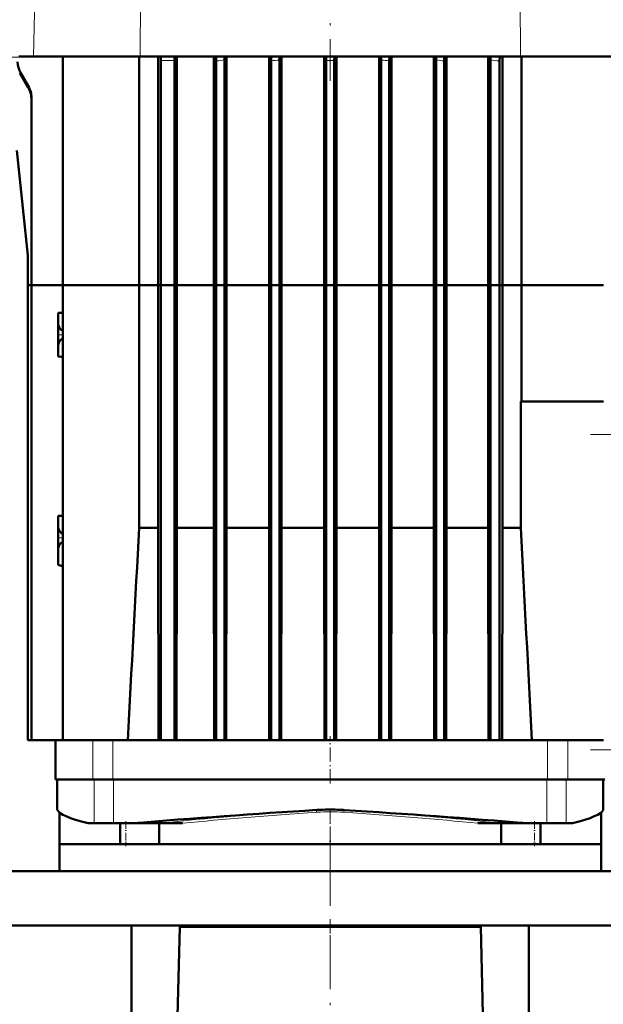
# Model space of a CAD drawing. Extents: x -1351 to 1763, y -1300 to 612.
# Tile 78 of 81: x 1405 to 1534, y 99 to 317. Entities that reach past the tile are written whole.
import ezdxf

# ---------------------------------------------------------------- set-up
doc = ezdxf.new("R2010")
doc.units = 0
doc.linetypes.add('DASHDOT', pattern=[18.5, 12, -3, 0.5, -3])

msp = doc.modelspace()

# ---------------------------------------------------------------- linework, layer by layer
at = {"color": 7, "linetype": 'DASHDOT', "lineweight": 18}
for p, q in [((1473.81, 367.85), (1473.81, 303.08)), ((1264.87, 308.36), (1682.54, 308.36)), ((1531.41, 224.78), (1572.21, 224.78)), ((1531.41, 154.98), (1572.21, 154.98)), ((1473.81, -138.57), (1473.81, 139.23)), ((1473.82, 135.88), (1473.82, 114.28))]:
    msp.add_line(p, q, dxfattribs=at)
at = {"color": 7, "lineweight": 18}
for p, q in [((1409.25, 355.46), (1408.06, 308.48)), ((1431.85, 336.01), (1431.68, 308.48)), ((1515.78, 333.79), (1515.94, 308.48)), ((1436.31, 307.61), (1439.31, 307.61)), ((1405.03, 304.82), (1405.25, 304.82)), ((1406.94, 301.53), (1406.93, 301.95)), ((1421.2, 148.38), (1421.2, 157.08)), ((1425.68, 148.38), (1425.68, 157.08)), ((1521.94, 148.38), (1521.94, 157.08)), ((1526.42, 148.38), (1526.42, 157.08)), ((1421.53, 148.38), (1421.53, 138.68)), ((1421.54, 148.38), (1421.54, 138.68)), ((1425.82, 148.38), (1425.82, 138.68)), ((1521.8, 148.38), (1521.8, 138.68)), ((1526.08, 148.38), (1526.08, 138.68)), ((1470.73, 141.62), (1470.73, 141.62)), ((1476.89, 141.62), (1476.89, 141.62)), ((1441.12, 138.68), (1441.14, 138.68)), ((1506.47, 138.68), (1506.49, 138.68))]:
    msp.add_line(p, q, dxfattribs=at)
at = {"color": 7, "lineweight": 50}
for p, q in [((1404.82, 308.48), (1408.06, 308.48)), ((1408.06, 308.48), (1431.68, 308.48)), ((1414.56, 308.48), (1414.56, 257.88)), ((1431.49, 257.88), (1431.49, 308.48)), ((1431.68, 308.48), (1515.94, 308.48)), ((1435.7, 257.88), (1435.7, 308.48)), ((1436.31, 257.88), (1436.31, 307.61)), ((1439.31, 257.88), (1439.31, 307.61)), ((1439.86, 257.88), (1439.86, 308.48)), ((1448.03, 257.88), (1448.03, 308.48)), ((1448.57, 257.88), (1448.57, 307.52)), ((1450.37, 307.74), (1450.37, 257.88)), ((1450.86, 257.88), (1450.86, 308.48)), ((1460.25, 257.88), (1460.25, 308.48)), ((1460.72, 308.48), (1460.74, 307.55)), ((1460.74, 257.88), (1460.74, 307.55)), ((1462.54, 257.88), (1462.54, 307.67)), ((1463.01, 257.88), (1463.01, 308.48)), ((1472.44, 257.88), (1472.44, 308.48)), ((1472.91, 257.88), (1472.91, 307.61)), ((1474.71, 257.88), (1474.71, 307.61)), ((1475.18, 257.88), (1475.18, 308.48)), ((1484.61, 257.88), (1484.61, 308.48)), ((1485.08, 257.88), (1485.08, 307.67)), ((1486.88, 307.55), (1486.9, 308.48)), ((1486.88, 257.88), (1486.88, 307.55)), ((1487.37, 257.88), (1487.37, 308.48)), ((1496.76, 257.88), (1496.76, 308.48)), ((1497.25, 307.74), (1497.25, 257.88)), ((1499.05, 257.88), (1499.05, 307.52)), ((1499.58, 257.88), (1499.58, 308.48)), ((1508.78, 257.88), (1508.78, 308.48)), ((1509.31, 257.88), (1509.31, 307.82)), ((1511.32, 257.88), (1511.32, 307.51)), ((1511.95, 257.88), (1511.95, 308.48)), ((1515.94, 308.48), (1539.56, 308.48)), ((1516.17, 257.88), (1516.17, 308.48)), ((1406.94, 301.53), (1405.03, 304.82)), ((1406.93, 301.95), (1405.25, 304.82)), ((1407.64, 299.31), (1407.64, 257.88)), ((1406.8, 264.43), (1404.37, 287.7)), ((1406.81, 264.32), (1406.81, 257.88)), ((1406.81, 257.88), (1407.64, 257.88)), ((1406.81, 257.88), (1406.81, 157.08)), ((1406.81, 257.88), (1407.64, 257.88)), ((1407.64, 257.88), (1414.56, 257.88)), ((1407.64, 257.88), (1407.64, 157.08)), ((1407.64, 257.88), (1414.56, 257.88)), ((1414.56, 257.88), (1431.49, 257.88)), ((1414.56, 257.88), (1414.56, 157.08)), ((1414.56, 257.88), (1431.49, 257.88)), ((1431.49, 204.12), (1431.49, 257.88)), ((1435.7, 257.88), (1431.49, 257.88)), ((1435.7, 257.88), (1431.49, 257.88)), ((1435.7, 204.12), (1435.7, 257.88)), ((1435.7, 257.88), (1436.31, 257.88)), ((1435.7, 257.88), (1436.31, 257.88)), ((1439.31, 257.88), (1436.31, 257.88)), ((1436.31, 157.08), (1436.31, 257.88)), ((1439.31, 257.88), (1436.31, 257.88)), ((1439.31, 257.88), (1439.86, 257.88)), ((1439.31, 157.08), (1439.31, 257.88)), ((1439.31, 257.88), (1439.86, 257.88)), ((1448.03, 257.88), (1439.86, 257.88)), ((1439.86, 204.12), (1439.86, 257.88)), ((1448.03, 257.88), (1439.86, 257.88)), ((1448.03, 257.88), (1448.57, 257.88)), ((1448.03, 204.12), (1448.03, 257.88)), ((1448.03, 257.88), (1448.57, 257.88)), ((1448.57, 257.88), (1450.37, 257.88)), ((1448.57, 157.08), (1448.57, 257.88)), ((1448.57, 257.88), (1450.37, 257.88)), ((1450.37, 257.88), (1450.86, 257.88)), ((1450.37, 257.88), (1450.37, 157.08)), ((1450.37, 257.88), (1450.86, 257.88)), ((1460.25, 257.88), (1450.86, 257.88)), ((1450.86, 204.12), (1450.86, 257.88)), ((1460.25, 257.88), (1450.86, 257.88)), ((1460.25, 257.88), (1460.74, 257.88)), ((1460.25, 204.12), (1460.25, 257.88)), ((1460.25, 257.88), (1460.74, 257.88)), ((1460.74, 257.88), (1462.54, 257.88)), ((1460.74, 157.08), (1460.74, 257.88)), ((1460.74, 257.88), (1462.54, 257.88)), ((1462.54, 257.88), (1463.01, 257.88)), ((1462.54, 157.08), (1462.54, 257.88)), ((1462.54, 257.88), (1463.01, 257.88)), ((1472.44, 257.88), (1463.01, 257.88)), ((1463.01, 204.12), (1463.01, 257.88)), ((1472.44, 257.88), (1463.01, 257.88)), ((1472.44, 257.88), (1472.91, 257.88)), ((1472.44, 204.12), (1472.44, 257.88)), ((1472.44, 257.88), (1472.91, 257.88)), ((1472.91, 257.88), (1474.71, 257.88)), ((1472.91, 157.08), (1472.91, 257.88)), ((1472.91, 257.88), (1474.71, 257.88)), ((1474.71, 257.88), (1475.18, 257.88)), ((1474.71, 157.08), (1474.71, 257.88)), ((1474.71, 257.88), (1475.18, 257.88)), ((1484.61, 257.88), (1475.18, 257.88)), ((1475.18, 204.12), (1475.18, 257.88)), ((1484.61, 257.88), (1475.18, 257.88)), ((1484.61, 257.88), (1485.08, 257.88)), ((1484.61, 204.12), (1484.61, 257.88)), ((1484.61, 257.88), (1485.08, 257.88)), ((1485.08, 257.88), (1486.88, 257.88)), ((1485.08, 157.08), (1485.08, 257.88)), ((1485.08, 257.88), (1486.88, 257.88)), ((1486.88, 257.88), (1487.37, 257.88)), ((1486.88, 157.08), (1486.88, 257.88)), ((1486.88, 257.88), (1487.37, 257.88)), ((1496.76, 257.88), (1487.37, 257.88)), ((1487.37, 204.12), (1487.37, 257.88)), ((1496.76, 257.88), (1487.37, 257.88)), ((1496.76, 257.88), (1497.25, 257.88)), ((1496.76, 204.12), (1496.76, 257.88)), ((1496.76, 257.88), (1497.25, 257.88)), ((1497.25, 257.88), (1499.05, 257.88)), ((1497.25, 257.88), (1497.25, 157.08)), ((1497.25, 257.88), (1499.05, 257.88)), ((1499.05, 257.88), (1499.58, 257.88)), ((1499.05, 157.08), (1499.05, 257.88)), ((1499.05, 257.88), (1499.58, 257.88)), ((1508.78, 257.88), (1499.58, 257.88)), ((1499.58, 204.12), (1499.58, 257.88)), ((1508.78, 257.88), (1499.58, 257.88)), ((1508.78, 257.88), (1509.31, 257.88)), ((1508.78, 204.12), (1508.78, 257.88)), ((1508.78, 257.88), (1509.31, 257.88)), ((1509.31, 257.88), (1511.32, 257.88)), ((1509.31, 157.08), (1509.31, 257.88)), ((1509.31, 257.88), (1511.32, 257.88)), ((1511.32, 257.88), (1511.95, 257.88)), ((1511.32, 157.08), (1511.32, 257.88)), ((1511.32, 257.88), (1511.95, 257.88)), ((1516.17, 257.88), (1511.95, 257.88)), ((1511.95, 204.12), (1511.95, 257.88)), ((1516.17, 257.88), (1511.95, 257.88)), ((1516.17, 257.88), (1534.31, 257.88)), ((1516.17, 232.08), (1516.17, 257.88)), ((1516.17, 257.88), (1534.31, 257.88)), ((1414.22, 251.74), (1413.56, 251.73)), ((1413.56, 251.73), (1413.56, 249.18)), ((1414.56, 251.75), (1414.22, 251.74)), ((1413.56, 246.88), (1413.56, 249.18)), ((1413.56, 244.58), (1413.56, 246.88)), ((1414.22, 247.97), (1414.25, 247.95)), ((1413.56, 244.58), (1413.56, 242.03)), ((1414.25, 245.8), (1414.22, 245.78)), ((1414.22, 242.01), (1413.56, 242.03)), ((1414.56, 242), (1414.22, 242.01)), ((1516, 204.12), (1516, 232.08)), ((1534.31, 232.08), (1516, 232.08)), ((1413.56, 206.73), (1414.22, 206.74)), ((1413.56, 206.73), (1413.56, 204.18)), ((1414.22, 206.74), (1414.56, 206.75)), ((1413.56, 201.88), (1413.56, 204.18)), ((1414.22, 202.97), (1414.25, 202.95)), ((1431.49, 204.12), (1435.7, 204.12)), ((1435.79, 157.08), (1435.7, 204.12)), ((1439.78, 157.08), (1439.86, 204.12)), ((1448.03, 204.12), (1439.86, 204.12)), ((1448.11, 157.08), (1448.03, 204.12)), ((1450.79, 157.08), (1450.86, 204.12)), ((1450.86, 204.12), (1460.25, 204.12)), ((1460.31, 157.08), (1460.25, 204.12)), ((1462.94, 157.08), (1463.01, 204.12)), ((1463.01, 204.12), (1472.44, 204.12)), ((1472.5, 157.08), (1472.44, 204.12)), ((1475.12, 157.08), (1475.18, 204.12)), ((1475.18, 204.12), (1484.61, 204.12)), ((1484.67, 157.08), (1484.61, 204.12)), ((1487.3, 157.08), (1487.37, 204.12)), ((1487.37, 204.12), (1496.76, 204.12)), ((1496.83, 157.08), (1496.76, 204.12)), ((1499.51, 157.08), (1499.58, 204.12)), ((1499.58, 204.12), (1508.78, 204.12)), ((1508.86, 157.08), (1508.78, 204.12)), ((1511.86, 157.08), (1511.95, 204.12)), ((1511.95, 204.12), (1516, 204.12)), ((1413.56, 199.58), (1413.56, 201.88)), ((1414.25, 200.8), (1414.22, 200.78)), ((1413.56, 199.58), (1413.56, 195.88)), ((1413.56, 195.88), (1414.22, 195.7)), ((1414.22, 195.7), (1414.56, 195.61)), ((1406.81, 157.08), (1407.64, 157.08)), ((1407.64, 157.08), (1414.56, 157.08)), ((1412.99, 148.38), (1412.99, 157.08)), ((1417.97, 157.08), (1414.56, 157.08)), ((1421.2, 157.08), (1417.97, 157.08)), ((1425.68, 157.08), (1421.2, 157.08)), ((1436.17, 157.08), (1425.68, 157.08)), ((1436.31, 157.08), (1436.17, 157.08)), ((1439.31, 157.08), (1436.31, 157.08)), ((1439.31, 157.08), (1439.47, 157.08)), ((1448.3, 157.08), (1439.47, 157.08)), ((1448.57, 157.08), (1448.3, 157.08)), ((1448.57, 157.08), (1450.37, 157.08)), ((1450.37, 157.08), (1450.62, 157.08)), ((1460.42, 157.08), (1450.62, 157.08)), ((1460.74, 157.08), (1460.42, 157.08)), ((1462.54, 157.08), (1460.74, 157.08)), ((1462.54, 157.08), (1462.85, 157.08)), ((1472.57, 157.08), (1462.85, 157.08)), ((1472.91, 157.08), (1472.57, 157.08)), ((1472.91, 157.08), (1474.71, 157.08)), ((1474.71, 157.08), (1475.05, 157.08)), ((1484.76, 157.08), (1475.05, 157.08)), ((1485.08, 157.08), (1484.76, 157.08)), ((1486.88, 157.08), (1485.08, 157.08)), ((1486.88, 157.08), (1487.2, 157.08)), ((1497, 157.08), (1487.2, 157.08)), ((1497.25, 157.08), (1497, 157.08)), ((1497.25, 157.08), (1499.05, 157.08)), ((1499.05, 157.08), (1499.31, 157.08)), ((1509.18, 157.08), (1499.31, 157.08)), ((1509.31, 157.08), (1509.18, 157.08)), ((1509.31, 157.08), (1511.32, 157.08)), ((1511.32, 157.08), (1511.48, 157.08)), ((1521.94, 157.08), (1511.48, 157.08)), ((1526.42, 157.08), (1521.94, 157.08)), ((1529.48, 157.08), (1526.42, 157.08)), ((1534.31, 157.08), (1529.48, 157.08)), ((1421.2, 148.38), (1412.99, 148.38)), ((1413.36, 148.38), (1413.36, 141.72)), ((1425.68, 148.38), (1421.2, 148.38)), ((1521.94, 148.38), (1425.68, 148.38)), ((1526.42, 148.38), (1521.94, 148.38)), ((1534.62, 148.38), (1526.42, 148.38)), ((1534.26, 148.38), (1534.26, 141.72)), ((1413.38, 141.67), (1413.36, 141.72)), ((1413.39, 141.62), (1413.38, 141.67)), ((1413.81, 141.08), (1413.81, 134.08)), ((1533.81, 141.08), (1533.81, 134.08)), ((1534.24, 141.67), (1534.22, 141.62)), ((1534.22, 141.62), (1534.24, 141.67)), ((1534.26, 141.72), (1534.24, 141.67)), ((1420.18, 138.68), (1421.53, 138.68)), ((1421.54, 138.68), (1421.53, 138.68)), ((1421.54, 138.68), (1425.82, 138.68)), ((1425.82, 138.68), (1429.88, 138.68)), ((1427.27, 138.68), (1427.27, 134.08)), ((1429.88, 138.68), (1436.16, 138.68)), ((1435.94, 138.68), (1435.94, 134.08)), ((1436.16, 138.68), (1436.34, 138.68)), ((1436.34, 138.68), (1436.71, 138.68)), ((1436.71, 138.68), (1437.99, 138.68)), ((1437.99, 138.68), (1441.12, 138.68)), ((1509.63, 138.68), (1506.49, 138.68)), ((1510.9, 138.68), (1509.63, 138.68)), ((1511.28, 138.68), (1510.9, 138.68)), ((1511.46, 138.68), (1511.28, 138.68)), ((1517.74, 138.68), (1511.46, 138.68)), ((1511.67, 138.68), (1511.67, 134.08)), ((1517.74, 138.68), (1521.8, 138.68)), ((1520.35, 138.68), (1520.35, 134.08)), ((1521.8, 138.68), (1526.08, 138.68)), ((1526.08, 138.68), (1527.44, 138.68)), ((1427.27, 134.08), (1413.81, 134.08)), ((1413.82, 134.08), (1533.82, 134.08)), ((1413.82, 128.08), (1413.82, 134.08)), ((1435.94, 134.08), (1427.27, 134.08)), ((1511.67, 134.08), (1435.94, 134.08)), ((1519.06, 134.08), (1511.67, 134.08)), ((1520.35, 134.08), (1519.06, 134.08)), ((1533.81, 134.08), (1520.35, 134.08)), ((1533.82, 134.08), (1533.82, 128.08)), ((1544.82, 128.08), (1402.82, 128.08)), ((1402.82, 116.08), (1440.48, 116.08)), ((1429.81, 63.83), (1429.81, 116.08)), ((1438.01, 15.68), (1440.48, 115.78)), ((1473.81, 116.08), (1440.48, 116.08)), ((1440.48, 115.78), (1440.48, 116.08)), ((1507.14, 115.78), (1440.48, 115.78)), ((1473.81, 116.08), (1544.82, 116.08)), ((1507.14, 116.08), (1507.14, 115.78)), ((1507.14, 115.78), (1509.6, 15.68)), ((1517.81, 63.83), (1517.81, 116.08))]:
    msp.add_line(p, q, dxfattribs=at)
at = {"color": 7, "linetype": 'DASHDOT', "lineweight": 18, "ltscale": 0.118233}
for p, q in [((1414.56, 252.15), (1414.56, 247.42)), ((1414.56, 246.34), (1414.56, 241.61)), ((1414.56, 207.15), (1414.56, 202.42))]:
    msp.add_line(p, q, dxfattribs=at)
at = {"color": 7, "linetype": 'DASHDOT', "lineweight": 18, "ltscale": 0.030017}
for p, q in [((1414.66, 246.88), (1413.46, 246.88)), ((1414.66, 201.88), (1413.46, 201.88))]:
    msp.add_line(p, q, dxfattribs=at)
at = {"color": 7, "linetype": 'DASHDOT', "lineweight": 18, "ltscale": 0.159971}
msp.add_line((1414.56, 201.47), (1414.56, 195.08), dxfattribs=at)
at = {"color": 7, "linetype": 'DASHDOT', "lineweight": 18, "ltscale": 0.261}
msp.add_line((1473.81, 147.51), (1473.81, 157.95), dxfattribs=at)
at = {"color": 7, "linetype": 'DASHDOT', "lineweight": 18, "ltscale": 0.214392}
msp.add_line((1473.81, 141.94), (1473.81, 133.36), dxfattribs=at)
at = {"color": 7, "linetype": 'DASHDOT', "lineweight": 18, "ltscale": 0.138015}
for p, q in [((1428.55, 139.14), (1428.55, 133.62)), ((1519.06, 139.14), (1519.06, 133.62))]:
    msp.add_line(p, q, dxfattribs=at)
at = {"color": 7, "lineweight": 50}
for points in [[(1448.57, 307.52), (1448.56, 308.19), (1448.54, 308.48)], [(1499.05, 307.52), (1499.06, 308.35), (1499.07, 308.48)], [(1511.32, 307.51), (1511.34, 308.34), (1511.35, 308.48)], [(1413.56, 249.18), (1413.62, 248.88), (1413.86, 248.42)], [(1414.25, 247.95), (1414.4, 247.85), (1414.56, 247.81)], [(1413.86, 245.34), (1413.7, 245.06), (1413.59, 244.78), (1413.56, 244.58)], [(1414.56, 245.94), (1414.36, 245.88), (1414.25, 245.8)], [(1413.56, 204.18), (1413.62, 203.88), (1413.86, 203.42)], [(1414.25, 202.95), (1414.4, 202.85), (1414.56, 202.81)], [(1414.56, 200.94), (1414.36, 200.88), (1414.25, 200.8)], [(1413.86, 200.34), (1413.7, 200.06), (1413.59, 199.78), (1413.56, 199.58)]]:
    msp.add_lwpolyline(points, dxfattribs=at)
at = {"color": 7, "lineweight": 18}
for points in [[(1470.78, 141.12), (1470.74, 141.56), (1470.73, 141.61), (1470.73, 141.62), (1470.73, 141.62)], [(1476.83, 141.12), (1476.88, 141.56), (1476.88, 141.61), (1476.89, 141.62), (1476.89, 141.62)]]:
    msp.add_lwpolyline(points, dxfattribs=at)
at = {"color": 7, "lineweight": 50}
for centre, radius, start, end in [((1422.01, 307.72), 14.3, 359.568, 3.0347), ((1454.68, 307.72), 15.38, 177.1764, 180.4006), ((1473.15, 307.79), 22.78, 178.2689, 180.1301), ((1482.18, 307.75), 19.65, 177.8825, 180.2247), ((1455.66, 307.72), 17.24, 359.6406, 2.5225), ((1491.95, 307.72), 17.24, 177.4775, 180.3595), ((1465.43, 307.75), 19.65, 359.7753, 2.1175), ((1474.47, 307.79), 22.78, 359.8699, 1.7311), ((1479.52, 307.84), 29.79, 359.961, 1.2179), ((1409.51, 307.32), 4.94, 180.0262, 210.4098), ((1402.41, 299.32), 5.23, 359.9221, 30.274), ((1402.38, 298.89), 5.26, 359.9973, 30.072), ((1405.81, 264.32), 1, 0, 5.9645), ((1415.69, 249.55), 2.15, 211.6086, 227.1038), ((1415.65, 244.24), 2.1, 132.6883, 148.6034), ((1415.69, 204.55), 2.15, 211.6086, 227.1038), ((32941, -1505.6), 31555.86, 176.89414, 176.979682), ((-35142.79, -1727.96), 36709.67, 2.943425, 3.016951), ((1415.65, 199.24), 2.1, 132.6883, 148.6034), ((1612.53, -2109.79), 2255.88, 93.60396, 94.64418), ((1473.81, 92.84), 48.88, 92.5427, 93.6151), ((1473.8, 92.76), 48.96, 89.9885, 92.5261), ((1473.82, 92.87), 48.85, 87.471, 90.0149), ((1473.81, 92.84), 48.88, 86.3849, 87.4571), ((1335.08, -2109.82), 2255.9, 85.35582, 86.39603)]:
    msp.add_arc(centre, radius, start, end, dxfattribs=at)
at = {"color": 7, "lineweight": 18}
for centre, radius, start, end in [((1448.15, 318.45), 10.94, 272.1958, 281.7052), ((1458.26, 358.36), 50.87, 272.7918, 274.8238), ((1473.81, 130.17), 177.44, 89.7094, 90.2906), ((1489.36, 358.36), 50.87, 265.1761, 267.2081), ((1499.47, 318.44), 10.93, 258.2912, 267.807), ((1473.81, 94.17), 47.55, 92.614, 93.7164), ((1473.81, 94.95), 46.27, 90.0034, 93.7496), ((1473.81, 94.96), 46.27, 86.2507, 89.986), ((1473.81, 94.17), 47.55, 86.2837, 87.3859)]:
    msp.add_arc(centre, radius, start, end, dxfattribs=at)
for centre, major_axis, ratio, start_param, end_param in [((1510.91, 308.93), (2.75, -0.12), 0.515431, 4.114913, 4.887224), ((1473.71, 138.08), (60.4, 3.75), 0.061557, 1.616444, 2.237976), ((1473.83, 137.57), (60.03, 3.76), 0.06216, 1.617679, 2.14265), ((1473.85, 137.58), (59.94, -3.76), 0.062094, 0.999125, 1.524821), ((1473.9, 138.08), (60.41, -3.75), 0.061561, 0.903614, 1.525096)]:
    msp.add_ellipse(centre, major_axis=major_axis, ratio=ratio, start_param=start_param, end_param=end_param, dxfattribs=at)
at = {"color": 7, "lineweight": 50}
for centre, major_axis, ratio, start_param, end_param in [((1558.68, 132.83), (145.32, -9.02), 0.061552, 3.166646, 3.452939), ((1389.02, 132.84), (145.23, 9.01), 0.06157, 5.971746, 6.258123)]:
    msp.add_ellipse(centre, major_axis=major_axis, ratio=ratio, start_param=start_param, end_param=end_param, dxfattribs=at)

doc.saveas('drawing.dxf')
